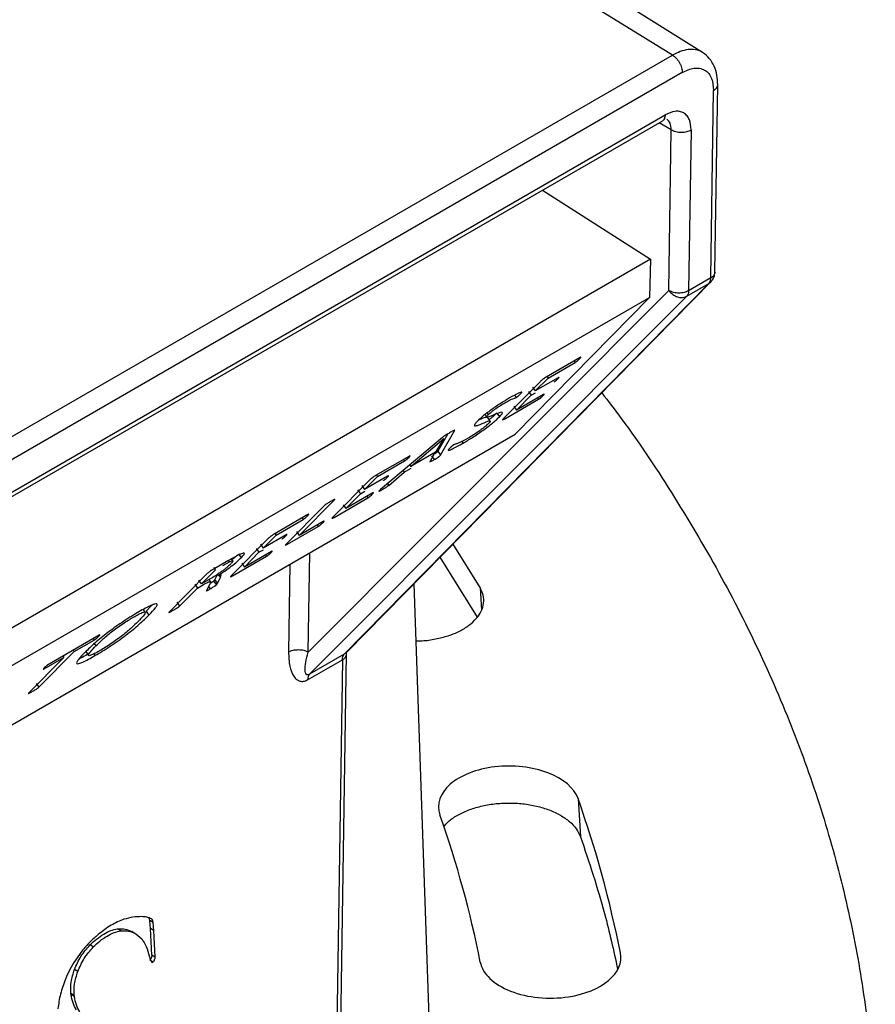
# Model space of a CAD drawing. Header units: millimetres. Extents: x 224 to 956, y 38 to 794.
# Tile 121 of 131: x 929 to 947, y 654 to 675. Entities that reach past the tile are written whole.
import ezdxf

# ---------------------------------------------------------------- set-up
doc = ezdxf.new("R2010")
doc.units = ezdxf.units.MM

msp = doc.modelspace()

# ---------------------------------------------------------------- linework, layer by layer
at = {"color": 179, "linetype": 'Continuous', "lineweight": 25}
for p, q in [((943.286, 674.097), (929.672, 682.627)), ((923.415, 662.937), (942.648, 674.04)), ((942.853, 673.672), (923.619, 662.569)), ((943.459, 669.298), (943.519, 673.288)), ((943.546, 669.42), (943.607, 673.41)), ((923.962, 662.073), (942.489, 672.768)), ((923.9, 661.94), (942.426, 672.635)), ((942.568, 669.028), (942.62, 672.452)), ((943.041, 672.45), (942.989, 669.026)), ((939.881, 671.166), (942.178, 669.696)), ((942.178, 669.696), (924.178, 659.305)), ((942.178, 669.696), (942.159, 668.884)), ((943.459, 669.298), (942.989, 669.026)), ((935.661, 661.289), (943.418, 669.181)), ((935.715, 661.335), (943.472, 669.227)), ((942.948, 668.91), (943.418, 669.181)), ((924.171, 658.5), (942.159, 668.884)), ((934.896, 661.337), (942.568, 669.028)), ((942.948, 668.91), (934.922, 660.863)), ((942.159, 668.884), (939.296, 665.972)), ((940.678, 667.605), (939.957, 667.188)), ((939.998, 667.167), (940.575, 667.501)), ((940.553, 667.533), (940.575, 667.501)), ((939.834, 667.097), (939.048, 666.304)), ((940.215, 667.176), (939.726, 666.893)), ((939.726, 666.893), (939.998, 667.167)), ((939.975, 667.199), (939.998, 667.167)), ((939.289, 666.802), (939.322, 666.755)), ((939.901, 666.821), (939.324, 666.488)), ((939.324, 666.488), (939.635, 666.802)), ((939.578, 666.883), (939.635, 666.802)), ((939.635, 666.802), (939.73, 666.856)), ((939.669, 666.974), (939.726, 666.893)), ((939.075, 666.299), (939.796, 666.716)), ((939.774, 666.748), (939.796, 666.716)), ((938.728, 666.39), (938.701, 666.428)), ((938.904, 666.422), (938.961, 666.341)), ((939.267, 666.569), (939.324, 666.488)), ((938.734, 666.292), (938.706, 666.333)), ((938.763, 666.252), (938.734, 666.292)), ((921.433, 655.66), (939.296, 665.972)), ((937.866, 665.981), (937.649, 665.61)), ((937.707, 665.529), (938.014, 666.057)), ((937.749, 665.904), (936.434, 664.795)), ((937.079, 665.287), (937.778, 665.881)), ((937.779, 665.881), (937.601, 665.588)), ((938.164, 665.82), (938.19, 665.783)), ((937.601, 665.588), (937.079, 665.287)), ((937.563, 665.527), (937.479, 665.387)), ((937.649, 665.61), (937.707, 665.529)), ((937.046, 665.508), (936.325, 665.092)), ((936.366, 665.071), (936.944, 665.404)), ((936.921, 665.436), (936.944, 665.404)), ((937.056, 665.319), (937.079, 665.287)), ((937.517, 665.514), (937.574, 665.433)), ((936.606, 664.884), (936.938, 665.167)), ((936.915, 665.2), (936.938, 665.167)), ((936.938, 665.167), (937.083, 665.25)), ((936.202, 665), (935.416, 664.208)), ((936.584, 665.079), (936.094, 664.797)), ((936.094, 664.797), (936.366, 665.071)), ((936.344, 665.103), (936.366, 665.071)), ((936.581, 664.919), (936.606, 664.884)), ((936.269, 664.725), (935.692, 664.392)), ((935.692, 664.392), (936.003, 664.705)), ((935.946, 664.786), (936.003, 664.705)), ((936.003, 664.705), (936.098, 664.76)), ((936.037, 664.878), (936.094, 664.797)), ((934.702, 663.82), (935.458, 664.582)), ((935.443, 664.203), (936.164, 664.619)), ((936.142, 664.651), (936.164, 664.619)), ((935.238, 664.455), (934.425, 663.636)), ((935.635, 664.473), (935.692, 664.392)), ((934.889, 664.263), (934.168, 663.847)), ((934.209, 663.826), (934.787, 664.159)), ((935.214, 664.115), (934.702, 663.82)), ((934.764, 664.191), (934.787, 664.159)), ((934.187, 663.857), (934.209, 663.826)), ((934.452, 663.631), (935.108, 664.01)), ((934.667, 663.869), (934.643, 663.855)), ((934.645, 663.901), (934.702, 663.82)), ((935.086, 664.041), (935.108, 664.01)), ((934.045, 663.755), (933.259, 662.963)), ((934.427, 663.834), (933.937, 663.551)), ((933.937, 663.551), (934.209, 663.826)), ((934.112, 663.479), (933.535, 663.146)), ((933.535, 663.146), (933.846, 663.46)), ((933.789, 663.541), (933.846, 663.46)), ((933.846, 663.46), (933.941, 663.514)), ((933.88, 663.632), (933.937, 663.551)), ((938.55, 662.711), (937.975, 663.635)), ((933.183, 663.278), (932.868, 663.096)), ((933.079, 663.179), (933.219, 663.256)), ((933.339, 663.366), (933.183, 663.278)), ((933.219, 663.256), (933.197, 663.286)), ((933.288, 663.276), (933.257, 663.32)), ((933.286, 662.958), (934.007, 663.374)), ((933.411, 663.425), (933.468, 663.344)), ((933.478, 663.227), (933.535, 663.146)), ((933.985, 663.406), (934.007, 663.374)), ((937.698, 663.353), (938.49, 662.08)), ((932.625, 662.789), (932.923, 663.089)), ((932.923, 663.089), (932.891, 663.135)), ((932.747, 663.006), (931.935, 662.187)), ((932.625, 662.789), (932.568, 662.87)), ((932.805, 662.892), (932.625, 662.789)), ((932.818, 662.831), (932.784, 662.88)), ((932.906, 662.884), (932.882, 662.848)), ((932.882, 662.848), (932.939, 662.767)), ((932.961, 662.992), (932.906, 662.884)), ((932.963, 662.803), (932.906, 662.884)), ((932.939, 662.767), (932.963, 662.803)), ((932.963, 662.803), (933.024, 662.922)), ((932.155, 662.314), (932.535, 662.697)), ((932.478, 662.778), (932.535, 662.697)), ((932.535, 662.697), (932.663, 662.771)), ((932.801, 662.781), (932.729, 662.648)), ((932.775, 662.733), (932.81, 662.683)), ((937.521, 652.113), (937.145, 662.79)), ((932.098, 662.395), (932.155, 662.314)), ((931.428, 662.186), (931.386, 662.245)), ((931.565, 662.334), (931.448, 662.205)), ((931.448, 662.205), (931.505, 662.124)), ((930.443, 661.696), (929.379, 661.082)), ((929.917, 661.348), (930.34, 661.592)), ((930.317, 661.624), (930.34, 661.592)), ((929.161, 660.586), (929.917, 661.348)), ((929.895, 661.38), (929.917, 661.348)), ((930.16, 661.345), (930.217, 661.264)), ((930.342, 661.516), (930.375, 661.468)), ((929.697, 661.221), (928.941, 660.459)), ((929.274, 660.977), (929.697, 661.221)), ((929.675, 661.253), (929.697, 661.221)), ((930.33, 661.296), (930.356, 661.261)), ((934.881, 660.746), (935.621, 661.174)), ((935.661, 661.289), (934.922, 660.863)), ((935.621, 661.174), (935.417, 647.783)), ((935.505, 647.905), (935.709, 661.296)), ((929.104, 660.667), (929.161, 660.586)), ((940.636, 658.217), (940.687, 657.407)), ((931.535, 655.45), (931.522, 655.626)), ((931.592, 655.584), (931.522, 655.626)), ((931.606, 655.408), (931.592, 655.584)), ((930.906, 655.405), (930.836, 655.448)), ((931.208, 655.349), (931.138, 655.392)), ((931.223, 655.34), (931.351, 655.233)), ((931.569, 654.885), (931.535, 655.45)), ((931.606, 655.408), (931.535, 655.45)), ((931.64, 654.843), (931.606, 655.408)), ((930.32, 655.06), (930.25, 655.103)), ((930.079, 654.973), (929.939, 654.781)), ((931.64, 654.843), (931.569, 654.885)), ((931.525, 654.787), (931.596, 654.745)), ((929.991, 654.537), (929.92, 654.58)), ((929.914, 654.026), (929.843, 654.068)), ((929.919, 654.007), (929.848, 654.049))]:
    msp.add_line(p, q, dxfattribs=at)
at = {"color": 8, "linetype": 'Continuous', "lineweight": 25}
for p, q in [((942.648, 674.04), (929.675, 682.052)), ((942.62, 672.452), (942.364, 672.599)), ((943.418, 669.181), (943.459, 669.215)), ((934.896, 661.337), (934.928, 663.451)), ((934.504, 663.206), (934.476, 661.339)), ((932.99, 662.97), (933.024, 662.922)), ((938.55, 662.711), (938.58, 662.226)), ((935.712, 661.338), (935.661, 661.289))]:
    msp.add_line(p, q, dxfattribs=at)
for points, knots in [([(943.285, 674.095), (943.281, 674.098), (943.24, 674.134), (943.136, 674.16), (942.98, 674.165), (942.814, 674.125), (942.702, 674.068), (942.648, 674.04)], [0, 0, 0, 0, 0.025539, 0.281545, 0.532236, 0.77292, 1, 1, 1, 1]), ([(943.519, 673.288), (943.543, 673.304), (943.579, 673.33), (943.603, 673.374), (943.606, 673.398), (943.607, 673.41)], [0, 0, 0, 0, 0.479493, 0.737178, 1, 1, 1, 1]), ([(942.489, 672.768), (942.485, 672.74), (942.48, 672.696), (942.454, 672.655), (942.436, 672.642), (942.426, 672.636)], [0, 0, 0, 0, 0.484812, 0.745382, 1, 1, 1, 1]), ([(942.62, 672.452), (942.616, 672.502), (942.608, 672.603), (942.551, 672.651), (942.522, 672.676)], [0, 0, 0, 0, 0.500001, 1, 1, 1, 1]), ([(943.546, 669.42), (943.542, 669.397), (943.533, 669.351), (943.484, 669.315), (943.459, 669.298)], [0, 0, 0, 0, 0.4998995, 1, 1, 1, 1]), ([(935.621, 661.174), (935.645, 661.191), (935.681, 661.217), (935.705, 661.26), (935.708, 661.284), (935.709, 661.296)], [0, 0, 0, 0, 0.479392, 0.737025, 1, 1, 1, 1])]:
    msp.add_open_spline(points, degree=3, knots=knots, dxfattribs=at)
at = {"color": 179, "linetype": 'Continuous', "lineweight": 25}
for points, knots in [([(942.648, 674.04), (942.674, 674.02), (942.715, 673.99), (942.763, 673.931), (942.796, 673.879), (942.822, 673.825), (942.847, 673.753), (942.85, 673.704), (942.853, 673.672)], [0, 0, 0, 0, 0.239709, 0.368523, 0.500003, 0.631492, 0.760305, 1, 1, 1, 1]), ([(943.607, 673.41), (943.604, 673.478), (943.598, 673.621), (943.536, 673.813), (943.435, 673.984), (943.336, 674.059), (943.286, 674.097)], [0, 0, 0, 0, 0.2277246, 0.4738372, 0.7334006, 1, 1, 1, 1]), ([(942.853, 673.672), (942.938, 673.711), (943.069, 673.771), (943.226, 673.765), (943.333, 673.728), (943.418, 673.654), (943.5, 673.522), (943.512, 673.38), (943.519, 673.288)], [0, 0, 0, 0, 0.2394564, 0.3683621, 0.5000007, 0.6316384, 0.7605417, 1, 1, 1, 1]), ([(943.041, 672.45), (943.034, 672.526), (943.025, 672.644), (942.957, 672.753), (942.886, 672.815), (942.797, 672.846), (942.668, 672.85), (942.559, 672.801), (942.489, 672.768)], [0, 0, 0, 0, 0.239454, 0.368361, 0.500001, 0.63164, 0.760543, 1, 1, 1, 1]), ([(942.62, 672.452), (942.65, 672.438), (942.695, 672.417), (942.771, 672.403), (942.831, 672.399), (942.892, 672.402), (942.967, 672.415), (943.012, 672.436), (943.041, 672.45)], [0, 0, 0, 0, 0.239694, 0.368522, 0.500007, 0.631483, 0.760306, 1, 1, 1, 1]), ([(943.418, 669.181), (943.429, 669.196), (943.452, 669.226), (943.457, 669.274), (943.459, 669.298)], [0, 0, 0, 0, 0.5, 1, 1, 1, 1]), ([(943.458, 669.216), (943.476, 669.235), (943.515, 669.278), (943.542, 669.352), (943.544, 669.402), (943.545, 669.42)], [0, 0, 0, 0, 0.348759, 0.759557, 1, 1, 1, 1]), ([(943.459, 669.215), (943.462, 669.217), (943.467, 669.22), (943.47, 669.226), (943.472, 669.228)], [0, 0, 0, 0, 0.561473, 1, 1, 1, 1]), ([(942.568, 669.028), (942.594, 668.999), (942.645, 668.94), (942.743, 668.892), (942.825, 668.879), (942.893, 668.885), (942.929, 668.901), (942.948, 668.91)], [0, 0, 0, 0, 0.249574, 0.499158, 0.692931, 0.832404, 1, 1, 1, 1]), ([(942.989, 669.026), (942.958, 669.012), (942.897, 668.984), (942.779, 668.973), (942.661, 668.986), (942.599, 669.014), (942.568, 669.028)], [0, 0, 0, 0, 0.2500023, 0.5000047, 0.7500073, 1, 1, 1, 1]), ([(942.989, 669.026), (942.986, 669.003), (942.982, 668.955), (942.959, 668.925), (942.948, 668.91)], [0, 0, 0, 0, 0.5, 1, 1, 1, 1]), ([(940.575, 667.501), (940.58, 667.504), (940.587, 667.508), (940.597, 667.515), (940.607, 667.522), (940.618, 667.531), (940.64, 667.55), (940.654, 667.564), (940.665, 667.574)], [0, 0, 0, 0, 0.12475, 0.187483, 0.250217, 0.37525, 0.500412, 1, 1, 1, 1]), ([(940.665, 667.574), (940.675, 667.585), (940.688, 667.598), (940.695, 667.608), (940.697, 667.612), (940.693, 667.612), (940.688, 667.61), (940.682, 667.607), (940.678, 667.605)], [0, 0, 0, 0, 0.499863, 0.624727, 0.749949, 0.812467, 0.875676, 1, 1, 1, 1]), ([(939.957, 667.188), (939.946, 667.182), (939.929, 667.172), (939.905, 667.155), (939.886, 667.142), (939.869, 667.129), (939.851, 667.113), (939.841, 667.103), (939.834, 667.097)], [0, 0, 0, 0, 0.249519, 0.374932, 0.500977, 0.625169, 0.750835, 1, 1, 1, 1]), ([(940.125, 667.084), (940.129, 667.087), (940.135, 667.091), (940.144, 667.097), (940.153, 667.103), (940.164, 667.111), (940.186, 667.129), (940.198, 667.141), (940.207, 667.151)], [0, 0, 0, 0, 0.124953, 0.187694, 0.250419, 0.375295, 0.500402, 1, 1, 1, 1]), ([(940.207, 667.151), (940.217, 667.161), (940.229, 667.173), (940.234, 667.182), (940.233, 667.183), (940.227, 667.182), (940.219, 667.178), (940.215, 667.176)], [0, 0, 0, 0, 0.50006, 0.625169, 0.750129, 0.875471, 1, 1, 1, 1]), ([(939.405, 666.825), (939.415, 666.836), (939.431, 666.852), (939.444, 666.869), (939.428, 666.87), (939.348, 666.837), (939.246, 666.781), (939.178, 666.745)], [0, 0, 0, 0, 0.125401, 0.187887, 0.250409, 0.500513, 1, 1, 1, 1]), ([(939.322, 666.755), (939.324, 666.756), (939.329, 666.759), (939.336, 666.764), (939.344, 666.769), (939.357, 666.78), (939.378, 666.799), (939.394, 666.815), (939.405, 666.825)], [0, 0, 0, 0, 0.062837, 0.124871, 0.188081, 0.250309, 0.500139, 1, 1, 1, 1]), ([(941.139, 666.854), (941.28, 666.672), (941.844, 665.941), (942.703, 664.629), (943.713, 662.923), (944.582, 661.191), (945.321, 659.439), (945.922, 657.681), (946.387, 655.919), (946.718, 654.159), (946.916, 652.392), (946.983, 650.61), (946.915, 648.818), (946.709, 647.019), (946.366, 645.227), (945.887, 643.445), (945.277, 641.688), (944.539, 639.958), (943.677, 638.258), (942.69, 636.581), (941.566, 634.922), (940.523, 633.53), (939.804, 632.703), (939.551, 632.413)], [0, 0, 0, 0, 0.016813, 0.0675, 0.118188, 0.168875, 0.219563, 0.27025, 0.320033, 0.369815, 0.419598, 0.46938, 0.520068, 0.570755, 0.621443, 0.67213, 0.722818, 0.7726, 0.822383, 0.872165, 0.921948, 0.972635, 1, 1, 1, 1]), ([(939.796, 666.716), (939.801, 666.719), (939.808, 666.723), (939.818, 666.73), (939.829, 666.738), (939.84, 666.747), (939.864, 666.767), (939.878, 666.781), (939.888, 666.791)], [0, 0, 0, 0, 0.124787, 0.187512, 0.250259, 0.375359, 0.500389, 1, 1, 1, 1]), ([(939.888, 666.791), (939.899, 666.802), (939.912, 666.815), (939.918, 666.825), (939.918, 666.828), (939.913, 666.828), (939.905, 666.823), (939.901, 666.821)], [0, 0, 0, 0, 0.500297, 0.625314, 0.750565, 0.875606, 1, 1, 1, 1]), ([(939.178, 666.745), (939.12, 666.71), (939.004, 666.641), (938.836, 666.528), (938.71, 666.435), (938.594, 666.344), (938.536, 666.288), (938.497, 666.252)], [0, 0, 0, 0, 0.250391, 0.499988, 0.625298, 0.750624, 1, 1, 1, 1]), ([(938.728, 666.39), (938.748, 666.409), (938.779, 666.438), (938.839, 666.485), (938.904, 666.533), (938.99, 666.59), (939.05, 666.625), (939.08, 666.643)], [0, 0, 0, 0, 0.2494023, 0.3747711, 0.500069, 0.7498302, 1, 1, 1, 1]), ([(939.08, 666.643), (939.106, 666.658), (939.16, 666.688), (939.222, 666.717), (939.264, 666.733), (939.29, 666.741), (939.305, 666.746), (939.316, 666.752), (939.322, 666.755)], [0, 0, 0, 0, 0.249882, 0.499912, 0.750077, 0.875229, 0.937778, 1, 1, 1, 1]), ([(938.961, 666.341), (938.984, 666.365), (939.03, 666.413), (939.031, 666.444), (938.982, 666.438), (938.878, 666.399), (938.754, 666.343), (938.689, 666.331), (938.694, 666.353), (938.717, 666.378), (938.728, 666.39)], [0, 0, 0, 0, 0.124846, 0.249586, 0.374564, 0.499866, 0.750432, 0.87508, 0.937516, 1, 1, 1, 1]), ([(938.904, 666.422), (938.884, 666.402), (938.843, 666.362), (938.786, 666.312), (938.748, 666.283), (938.744, 666.279)], [0, 0, 0, 0, 0.466611, 0.932995, 1, 1, 1, 1]), ([(938.19, 665.783), (938.256, 665.822), (938.387, 665.9), (938.576, 666.028), (938.719, 666.133), (938.817, 666.21), (938.901, 666.282), (938.941, 666.321), (938.961, 666.341)], [0, 0, 0, 0, 0.250005, 0.499248, 0.624408, 0.74957, 0.874754, 1, 1, 1, 1]), ([(938.728, 666.2), (938.704, 666.177), (938.667, 666.142), (938.593, 666.084), (938.512, 666.025), (938.407, 665.955), (938.333, 665.911), (938.297, 665.889)], [0, 0, 0, 0, 0.24932, 0.374592, 0.499871, 0.749597, 1, 1, 1, 1]), ([(938.497, 666.252), (938.474, 666.227), (938.428, 666.178), (938.427, 666.148), (938.472, 666.152), (938.575, 666.189), (938.702, 666.247), (938.768, 666.26), (938.763, 666.237), (938.74, 666.213), (938.728, 666.2)], [0, 0, 0, 0, 0.1248559, 0.2496458, 0.3746436, 0.4998998, 0.7504484, 0.8750708, 0.9375013, 1, 1, 1, 1]), ([(938.684, 666.331), (938.676, 666.33), (938.643, 666.329), (938.568, 666.295), (938.51, 666.269)], [0, 0, 0, 0, 0.221095, 1, 1, 1, 1]), ([(939.048, 666.304), (939.042, 666.299), (939.034, 666.29), (939.029, 666.282), (939.031, 666.28), (939.038, 666.281), (939.05, 666.286), (939.065, 666.294), (939.075, 666.299)], [0, 0, 0, 0, 0.249452, 0.374721, 0.499311, 0.624943, 0.750488, 1, 1, 1, 1]), ([(937.902, 666.002), (937.878, 665.988), (937.842, 665.968), (937.798, 665.941), (937.777, 665.926), (937.764, 665.916), (937.755, 665.909), (937.749, 665.904)], [0, 0, 0, 0, 0.500344, 0.749721, 0.812389, 0.874991, 1, 1, 1, 1]), ([(938.014, 666.057), (938.015, 666.059), (938.017, 666.062), (938.013, 666.062), (938.002, 666.058), (937.965, 666.039), (937.927, 666.017), (937.902, 666.002)], [0, 0, 0, 0, 0.124964, 0.187555, 0.250261, 0.499563, 1, 1, 1, 1]), ([(937.903, 665.672), (937.891, 665.66), (937.872, 665.641), (937.868, 665.628), (937.896, 665.634), (937.987, 665.671), (938.109, 665.738), (938.19, 665.783)], [0, 0, 0, 0, 0.125203, 0.18773, 0.250259, 0.500521, 1, 1, 1, 1]), ([(937.995, 665.749), (937.992, 665.747), (937.987, 665.744), (937.98, 665.739), (937.971, 665.733), (937.961, 665.726), (937.95, 665.717), (937.929, 665.697), (937.915, 665.683), (937.903, 665.672)], [0, 0, 0, 0, 0.062628, 0.125133, 0.187756, 0.250446, 0.375161, 0.500504, 1, 1, 1, 1]), ([(938.297, 665.889), (938.233, 665.855), (938.138, 665.803), (938.063, 665.773), (938.032, 665.763), (938.016, 665.759), (938.002, 665.752), (937.995, 665.749)], [0, 0, 0, 0, 0.498596, 0.749461, 0.874958, 0.937683, 1, 1, 1, 1]), ([(937.649, 665.61), (937.646, 665.605), (937.642, 665.599), (937.631, 665.587), (937.624, 665.581), (937.617, 665.576), (937.609, 665.57), (937.587, 665.555), (937.57, 665.545), (937.556, 665.537)], [0, 0, 0, 0, 0.32499, 0.407227, 0.488505, 0.529726, 0.570736, 0.652444, 1, 1, 1, 1]), ([(937.574, 665.433), (937.6, 665.448), (937.63, 665.464), (937.666, 665.489), (937.674, 665.495), (937.681, 665.5), (937.688, 665.506), (937.7, 665.518), (937.703, 665.524), (937.707, 665.529)], [0, 0, 0, 0, 0.499042, 0.56177, 0.59325, 0.6249, 0.68732, 0.75047, 1, 1, 1, 1]), ([(936.944, 665.404), (936.948, 665.407), (936.955, 665.411), (936.966, 665.418), (936.975, 665.426), (936.986, 665.434), (937.008, 665.454), (937.022, 665.467), (937.033, 665.478)], [0, 0, 0, 0, 0.124753, 0.187483, 0.250217, 0.375251, 0.500413, 1, 1, 1, 1]), ([(937.033, 665.478), (937.044, 665.489), (937.057, 665.502), (937.063, 665.512), (937.065, 665.516), (937.061, 665.515), (937.057, 665.514), (937.05, 665.51), (937.046, 665.508)], [0, 0, 0, 0, 0.499864, 0.624728, 0.749948, 0.812469, 0.875673, 1, 1, 1, 1]), ([(937.479, 665.387), (937.479, 665.386), (937.478, 665.383), (937.48, 665.382), (937.487, 665.384), (937.521, 665.403), (937.553, 665.421), (937.574, 665.433)], [0, 0, 0, 0, 0.125154, 0.187744, 0.250338, 0.499617, 1, 1, 1, 1]), ([(936.325, 665.092), (936.314, 665.085), (936.297, 665.075), (936.273, 665.058), (936.255, 665.046), (936.238, 665.033), (936.219, 665.017), (936.209, 665.007), (936.202, 665)], [0, 0, 0, 0, 0.2495172, 0.3749283, 0.5009752, 0.6251672, 0.7508345, 1, 1, 1, 1]), ([(936.493, 664.988), (936.497, 664.99), (936.503, 664.994), (936.512, 665), (936.522, 665.006), (936.532, 665.015), (936.554, 665.033), (936.566, 665.045), (936.575, 665.054)], [0, 0, 0, 0, 0.124956, 0.187696, 0.250421, 0.375299, 0.500405, 1, 1, 1, 1]), ([(936.575, 665.054), (936.585, 665.064), (936.597, 665.076), (936.602, 665.085), (936.601, 665.087), (936.595, 665.085), (936.588, 665.081), (936.584, 665.079)], [0, 0, 0, 0, 0.500058, 0.625168, 0.750124, 0.875465, 1, 1, 1, 1]), ([(936.164, 664.619), (936.169, 664.622), (936.176, 664.627), (936.187, 664.634), (936.197, 664.641), (936.208, 664.65), (936.233, 664.671), (936.246, 664.684), (936.256, 664.695)], [0, 0, 0, 0, 0.124784, 0.18751, 0.250254, 0.375355, 0.500388, 1, 1, 1, 1]), ([(936.256, 664.695), (936.267, 664.705), (936.281, 664.719), (936.286, 664.729), (936.287, 664.732), (936.282, 664.731), (936.273, 664.727), (936.269, 664.725)], [0, 0, 0, 0, 0.500299, 0.625318, 0.75057, 0.875609, 1, 1, 1, 1]), ([(936.434, 664.795), (936.422, 664.785), (936.408, 664.773), (936.396, 664.761), (936.393, 664.757), (936.393, 664.756), (936.395, 664.755), (936.406, 664.76), (936.433, 664.775), (936.459, 664.79), (936.472, 664.797)], [0, 0, 0, 0, 0.249555, 0.31227, 0.375017, 0.406659, 0.437877, 0.500378, 0.749833, 1, 1, 1, 1]), ([(936.472, 664.797), (936.493, 664.809), (936.519, 664.824), (936.554, 664.846), (936.573, 664.859), (936.591, 664.872), (936.601, 664.88), (936.606, 664.884)], [0, 0, 0, 0, 0.500153, 0.625487, 0.750292, 0.874883, 1, 1, 1, 1]), ([(935.369, 664.54), (935.348, 664.528), (935.316, 664.509), (935.278, 664.485), (935.26, 664.473), (935.25, 664.466), (935.243, 664.46), (935.239, 664.456), (935.238, 664.455)], [0, 0, 0, 0, 0.499823, 0.7496344, 0.8122817, 0.8748572, 0.9374419, 1, 1, 1, 1]), ([(935.458, 664.582), (935.459, 664.583), (935.462, 664.586), (935.463, 664.589), (935.461, 664.589), (935.451, 664.585), (935.421, 664.569), (935.39, 664.552), (935.369, 664.54)], [0, 0, 0, 0, 0.062573, 0.125092, 0.187783, 0.250178, 0.500174, 1, 1, 1, 1]), ([(934.876, 664.233), (934.887, 664.243), (934.9, 664.257), (934.906, 664.267), (934.908, 664.271), (934.904, 664.27), (934.9, 664.269), (934.893, 664.265), (934.889, 664.263)], [0, 0, 0, 0, 0.499863, 0.624728, 0.749947, 0.812467, 0.875673, 1, 1, 1, 1]), ([(934.787, 664.159), (934.791, 664.162), (934.798, 664.166), (934.809, 664.173), (934.818, 664.18), (934.829, 664.189), (934.851, 664.208), (934.865, 664.222), (934.876, 664.233)], [0, 0, 0, 0, 0.124753, 0.187482, 0.250217, 0.375251, 0.500413, 1, 1, 1, 1]), ([(935.108, 664.01), (935.113, 664.013), (935.12, 664.017), (935.131, 664.024), (935.141, 664.032), (935.153, 664.041), (935.176, 664.061), (935.19, 664.075), (935.201, 664.086)], [0, 0, 0, 0, 0.12485, 0.187465, 0.250178, 0.375248, 0.500373, 1, 1, 1, 1]), ([(935.201, 664.086), (935.211, 664.096), (935.224, 664.109), (935.231, 664.119), (935.231, 664.122), (935.227, 664.122), (935.22, 664.119), (935.216, 664.116), (935.214, 664.115)], [0, 0, 0, 0, 0.499896, 0.624865, 0.749882, 0.87502, 0.937032, 1, 1, 1, 1]), ([(935.416, 664.208), (935.41, 664.202), (935.402, 664.193), (935.398, 664.186), (935.399, 664.183), (935.406, 664.185), (935.419, 664.19), (935.433, 664.198), (935.443, 664.203)], [0, 0, 0, 0, 0.249453, 0.374722, 0.499314, 0.624944, 0.750492, 1, 1, 1, 1]), ([(934.168, 663.847), (934.157, 663.84), (934.14, 663.83), (934.116, 663.813), (934.098, 663.8), (934.081, 663.787), (934.062, 663.771), (934.052, 663.762), (934.045, 663.755)], [0, 0, 0, 0, 0.249516, 0.374929, 0.500975, 0.625167, 0.750835, 1, 1, 1, 1]), ([(934.336, 663.743), (934.34, 663.745), (934.346, 663.749), (934.355, 663.755), (934.365, 663.761), (934.375, 663.769), (934.397, 663.788), (934.409, 663.799), (934.418, 663.809)], [0, 0, 0, 0, 0.124956, 0.187696, 0.250421, 0.375299, 0.500405, 1, 1, 1, 1]), ([(934.418, 663.809), (934.428, 663.819), (934.44, 663.831), (934.445, 663.84), (934.444, 663.842), (934.438, 663.84), (934.431, 663.836), (934.427, 663.834)], [0, 0, 0, 0, 0.500058, 0.625168, 0.750124, 0.875465, 1, 1, 1, 1]), ([(933.468, 663.344), (933.492, 663.37), (933.529, 663.41), (933.538, 663.437), (933.522, 663.446), (933.459, 663.427), (933.379, 663.386), (933.339, 663.366)], [0, 0, 0, 0, 0.249719, 0.374981, 0.500277, 0.749696, 1, 1, 1, 1]), ([(934.007, 663.374), (934.012, 663.377), (934.019, 663.381), (934.03, 663.389), (934.04, 663.396), (934.051, 663.405), (934.076, 663.425), (934.089, 663.439), (934.099, 663.449)], [0, 0, 0, 0, 0.124784, 0.18751, 0.250254, 0.375356, 0.500388, 1, 1, 1, 1]), ([(934.099, 663.449), (934.11, 663.46), (934.124, 663.474), (934.129, 663.483), (934.13, 663.487), (934.125, 663.486), (934.116, 663.482), (934.112, 663.479)], [0, 0, 0, 0, 0.500298, 0.625318, 0.75057, 0.875607, 1, 1, 1, 1]), ([(934.425, 663.636), (934.42, 663.63), (934.412, 663.621), (934.407, 663.614), (934.409, 663.611), (934.415, 663.613), (934.428, 663.617), (934.442, 663.625), (934.452, 663.631)], [0, 0, 0, 0, 0.249365, 0.374826, 0.499206, 0.62502, 0.75052, 1, 1, 1, 1]), ([(932.972, 662.964), (933.02, 662.996), (933.116, 663.059), (933.261, 663.164), (933.387, 663.265), (933.441, 663.318), (933.468, 663.344)], [0, 0, 0, 0, 0.250541, 0.500529, 0.74996, 1, 1, 1, 1]), ([(933.219, 663.256), (933.237, 663.264), (933.266, 663.277), (933.285, 663.28), (933.292, 663.273), (933.279, 663.25), (933.251, 663.221), (933.237, 663.206)], [0, 0, 0, 0, 0.249767, 0.374971, 0.500143, 0.749846, 1, 1, 1, 1]), ([(933.346, 663.365), (933.338, 663.357), (933.32, 663.34), (933.29, 663.316), (933.272, 663.302)], [0, 0, 0, 0, 0.393276, 1, 1, 1, 1]), ([(932.868, 663.096), (932.857, 663.089), (932.84, 663.079), (932.816, 663.063), (932.798, 663.05), (932.782, 663.037), (932.763, 663.022), (932.753, 663.012), (932.747, 663.006)], [0, 0, 0, 0, 0.249477, 0.374993, 0.500704, 0.625228, 0.750532, 1, 1, 1, 1]), ([(933.237, 663.206), (933.213, 663.183), (933.177, 663.148), (933.104, 663.09), (933.044, 663.045), (932.981, 663.002), (932.898, 662.947), (932.842, 662.914), (932.805, 662.892)], [0, 0, 0, 0, 0.249629, 0.374673, 0.499691, 0.624823, 0.750012, 1, 1, 1, 1]), ([(932.663, 662.771), (932.698, 662.791), (932.751, 662.82), (932.795, 662.836), (932.82, 662.838), (932.82, 662.817), (932.807, 662.793), (932.801, 662.781)], [0, 0, 0, 0, 0.249153, 0.374294, 0.499421, 0.749396, 1, 1, 1, 1]), ([(932.882, 662.848), (932.88, 662.846), (932.877, 662.843), (932.87, 662.837), (932.861, 662.831), (932.843, 662.818), (932.825, 662.807), (932.811, 662.799), (932.808, 662.797)], [0, 0, 0, 0, 0.109912, 0.219935, 0.329727, 0.439969, 0.87839, 1, 1, 1, 1]), ([(933.024, 662.922), (933.033, 662.941), (933.047, 662.971), (933.027, 662.984), (932.99, 662.971), (932.972, 662.964)], [0, 0, 0, 0, 0.50035, 0.750421, 1, 1, 1, 1]), ([(933.259, 662.963), (933.253, 662.957), (933.245, 662.948), (933.241, 662.941), (933.242, 662.938), (933.249, 662.94), (933.262, 662.944), (933.276, 662.952), (933.286, 662.958)], [0, 0, 0, 0, 0.249453, 0.374722, 0.499313, 0.624943, 0.750491, 1, 1, 1, 1]), ([(932.729, 662.648), (932.728, 662.647), (932.726, 662.643), (932.726, 662.639), (932.735, 662.642), (932.761, 662.655), (932.788, 662.67), (932.81, 662.683)], [0, 0, 0, 0, 0.125218, 0.249982, 0.374895, 0.500043, 1, 1, 1, 1]), ([(932.81, 662.683), (932.831, 662.695), (932.863, 662.714), (932.9, 662.737), (932.918, 662.749), (932.927, 662.756), (932.934, 662.762), (932.937, 662.765), (932.939, 662.767)], [0, 0, 0, 0, 0.50005, 0.749582, 0.812312, 0.8748, 0.937419, 1, 1, 1, 1]), ([(937.187, 661.575), (937.231, 661.575), (937.372, 661.575), (937.606, 661.611), (937.877, 661.679), (938.118, 661.778), (938.321, 661.902), (938.478, 662.047), (938.584, 662.207), (938.633, 662.375), (938.627, 662.546), (938.576, 662.656), (938.55, 662.711)], [0, 0, 0, 0, 0.0466105, 0.1525424, 0.258475, 0.3644076, 0.4703396, 0.5762713, 0.6822032, 0.7881361, 0.8940679, 1, 1, 1, 1]), ([(931.293, 662.193), (931.243, 662.163), (931.142, 662.104), (930.975, 661.998), (930.803, 661.88), (930.634, 661.757), (930.483, 661.637), (930.306, 661.488), (930.211, 661.395), (930.148, 661.334)], [0, 0, 0, 0, 0.125131, 0.250172, 0.375156, 0.500097, 0.625099, 0.750184, 1, 1, 1, 1]), ([(931.177, 662.081), (931.212, 662.101), (931.281, 662.14), (931.364, 662.179), (931.418, 662.196), (931.44, 662.18), (931.392, 662.109), (931.315, 662.028), (931.276, 661.988)], [0, 0, 0, 0, 0.125235, 0.250298, 0.375303, 0.500295, 0.749618, 1, 1, 1, 1]), ([(931.505, 662.124), (931.557, 662.178), (931.634, 662.259), (931.683, 662.333), (931.683, 662.365), (931.639, 662.365), (931.55, 662.331), (931.433, 662.272), (931.34, 662.219), (931.293, 662.193)], [0, 0, 0, 0, 0.24993, 0.375039, 0.499995, 0.624865, 0.749799, 0.874855, 1, 1, 1, 1]), ([(931.935, 662.187), (931.933, 662.185), (931.931, 662.183), (931.929, 662.18), (931.932, 662.18), (931.941, 662.183), (931.972, 662.2), (932.003, 662.217), (932.023, 662.229)], [0, 0, 0, 0, 0.0625833, 0.1252129, 0.1876869, 0.2505204, 0.5002654, 1, 1, 1, 1]), ([(932.023, 662.229), (932.044, 662.241), (932.076, 662.26), (932.115, 662.284), (932.133, 662.296), (932.142, 662.303), (932.15, 662.309), (932.153, 662.313), (932.155, 662.314)], [0, 0, 0, 0, 0.499783, 0.749606, 0.812123, 0.874877, 0.937367, 1, 1, 1, 1]), ([(930.356, 661.261), (930.406, 661.29), (930.508, 661.35), (930.676, 661.457), (930.849, 661.575), (931.018, 661.699), (931.17, 661.82), (931.346, 661.969), (931.442, 662.062), (931.505, 662.124)], [0, 0, 0, 0, 0.125124, 0.250158, 0.375128, 0.500039, 0.625061, 0.750149, 1, 1, 1, 1]), ([(930.375, 661.468), (930.42, 661.512), (930.508, 661.599), (930.669, 661.735), (930.824, 661.852), (930.947, 661.938), (931.069, 662.017), (931.141, 662.06), (931.177, 662.081)], [0, 0, 0, 0, 0.250349, 0.499607, 0.624668, 0.749737, 0.87478, 1, 1, 1, 1]), ([(931.276, 661.988), (931.232, 661.944), (931.142, 661.857), (930.982, 661.72), (930.826, 661.602), (930.702, 661.515), (930.579, 661.435), (930.506, 661.392), (930.469, 661.371)], [0, 0, 0, 0, 0.25034, 0.499669, 0.624696, 0.74974, 0.874779, 1, 1, 1, 1]), ([(930.34, 661.592), (930.344, 661.595), (930.352, 661.599), (930.362, 661.606), (930.372, 661.614), (930.383, 661.623), (930.406, 661.642), (930.42, 661.656), (930.43, 661.666)], [0, 0, 0, 0, 0.1248506, 0.1874801, 0.2501929, 0.3751761, 0.5004028, 1, 1, 1, 1]), ([(930.43, 661.666), (930.441, 661.677), (930.455, 661.691), (930.461, 661.701), (930.461, 661.704), (930.458, 661.704), (930.455, 661.702), (930.449, 661.7), (930.445, 661.697), (930.443, 661.696)], [0, 0, 0, 0, 0.499539, 0.624456, 0.749489, 0.812039, 0.875034, 0.93716, 1, 1, 1, 1]), ([(930.148, 661.334), (930.095, 661.279), (930.016, 661.197), (929.966, 661.121), (929.962, 661.087), (930.007, 661.087), (930.095, 661.12), (930.215, 661.181), (930.309, 661.234), (930.356, 661.261)], [0, 0, 0, 0, 0.249979, 0.375058, 0.500026, 0.624901, 0.74984, 0.874876, 1, 1, 1, 1]), ([(930.469, 661.371), (930.435, 661.351), (930.365, 661.312), (930.28, 661.27), (930.226, 661.255), (930.205, 661.272), (930.257, 661.346), (930.336, 661.428), (930.375, 661.468)], [0, 0, 0, 0, 0.125222, 0.250274, 0.37524, 0.500185, 0.749579, 1, 1, 1, 1]), ([(934.476, 661.339), (934.506, 661.353), (934.567, 661.381), (934.685, 661.392), (934.803, 661.38), (934.865, 661.351), (934.896, 661.337)], [0, 0, 0, 0, 0.250001, 0.499992, 0.749993, 1, 1, 1, 1]), ([(934.476, 661.339), (934.48, 661.235), (934.487, 661.038), (934.559, 660.847), (934.644, 660.751), (934.714, 660.714), (934.793, 660.707), (934.851, 660.732), (934.878, 660.745)], [0, 0, 0, 0, 0.3070988, 0.5833981, 0.7040571, 0.8120446, 0.9091915, 1, 1, 1, 1]), ([(934.92, 660.862), (934.914, 660.859), (934.9, 660.852), (934.874, 660.849), (934.85, 660.861), (934.832, 660.897), (934.822, 660.979), (934.837, 661.124), (934.875, 661.262), (934.896, 661.337)], [0, 0, 0, 0, 0.029682, 0.061496, 0.1373, 0.234954, 0.355274, 0.65388, 1, 1, 1, 1]), ([(935.709, 661.296), (935.711, 661.312), (935.713, 661.337), (935.713, 661.334), (935.713, 661.333)], [0, 0, 0, 0, 0.659791, 1, 1, 1, 1]), ([(930.201, 661.287), (930.188, 661.28), (930.128, 661.246), (930.064, 661.213), (930.031, 661.201), (930.025, 661.199)], [0, 0, 0, 0, 0.193109, 0.858748, 1, 1, 1, 1]), ([(935.621, 661.174), (935.623, 661.198), (935.628, 661.245), (935.65, 661.275), (935.661, 661.289)], [0, 0, 0, 0, 0.4999737, 1, 1, 1, 1]), ([(929.286, 661.006), (929.276, 660.995), (929.264, 660.983), (929.257, 660.972), (929.256, 660.969), (929.259, 660.97), (929.264, 660.971), (929.27, 660.975), (929.274, 660.977)], [0, 0, 0, 0, 0.499459, 0.624714, 0.74968, 0.812424, 0.875131, 1, 1, 1, 1]), ([(929.379, 661.082), (929.374, 661.079), (929.367, 661.075), (929.356, 661.067), (929.346, 661.06), (929.335, 661.051), (929.311, 661.03), (929.297, 661.017), (929.286, 661.006)], [0, 0, 0, 0, 0.124399, 0.187448, 0.250056, 0.375204, 0.500293, 1, 1, 1, 1]), ([(934.922, 660.863), (934.91, 660.848), (934.887, 660.818), (934.883, 660.77), (934.881, 660.746)], [0, 0, 0, 0, 0.5, 1, 1, 1, 1]), ([(928.941, 660.459), (928.94, 660.457), (928.937, 660.454), (928.936, 660.452), (928.939, 660.452), (928.948, 660.455), (928.979, 660.472), (929.009, 660.489), (929.03, 660.501)], [0, 0, 0, 0, 0.062572, 0.125198, 0.187693, 0.25054, 0.500275, 1, 1, 1, 1]), ([(929.03, 660.501), (929.051, 660.513), (929.083, 660.532), (929.121, 660.555), (929.139, 660.568), (929.148, 660.574), (929.156, 660.581), (929.159, 660.584), (929.161, 660.586)], [0, 0, 0, 0, 0.499707, 0.749643, 0.812262, 0.874847, 0.93743, 1, 1, 1, 1]), ([(940.636, 658.217), (940.556, 658.442), (940.325, 658.64), (939.662, 658.893), (939.256, 658.939), (938.477, 658.847), (938.134, 658.714), (937.695, 658.331), (937.616, 658.097), (937.696, 657.872)], [0, 0, 0, 0, 0.25, 0.25, 0.5, 0.5, 0.75, 0.75, 1, 1, 1, 1]), ([(937.775, 657.618), (937.805, 657.654), (937.88, 657.742), (938.057, 657.863), (938.292, 657.976), (938.562, 658.06), (938.854, 658.112), (939.159, 658.13), (939.464, 658.113), (939.757, 658.063), (940.028, 657.98), (940.266, 657.869), (940.46, 657.732), (940.609, 657.577), (940.661, 657.463), (940.687, 657.407)], [0, 0, 0, 0, 0.0531462, 0.1320501, 0.2109551, 0.28986, 0.3687635, 0.447669, 0.5265725, 0.605477, 0.6843818, 0.7632867, 0.8421908, 0.9210956, 1, 1, 1, 1]), ([(940.687, 657.407), (940.87, 656.862), (941.184, 655.927), (941.392, 654.983), (941.478, 654.588)], [0, 0, 0, 0, 0.582556, 1, 1, 1, 1]), ([(931.346, 655.706), (931.286, 655.705), (931.167, 655.704), (931.038, 655.667), (930.974, 655.649)], [0, 0, 0, 0, 0.499999, 1, 1, 1, 1]), ([(931.558, 655.658), (931.525, 655.672), (931.46, 655.7), (931.384, 655.704), (931.346, 655.706)], [0, 0, 0, 0, 0.504131, 1, 1, 1, 1]), ([(931.522, 655.626), (931.52, 655.642), (931.517, 655.665), (931.507, 655.681), (931.504, 655.686)], [0, 0, 0, 0, 0.69337, 1, 1, 1, 1]), ([(930.974, 655.649), (930.883, 655.613), (930.701, 655.54), (930.518, 655.397), (930.427, 655.325)], [0, 0, 0, 0, 0.5, 1, 1, 1, 1]), ([(931.592, 655.584), (931.59, 655.599), (931.587, 655.623), (931.574, 655.648), (931.564, 655.654), (931.558, 655.658)], [0, 0, 0, 0, 0.493799, 0.739902, 1, 1, 1, 1]), ([(930.427, 655.325), (930.367, 655.273), (930.245, 655.169), (930.135, 655.038), (930.079, 654.973)], [0, 0, 0, 0, 0.499999, 1, 1, 1, 1]), ([(930.25, 655.103), (930.296, 655.147), (930.392, 655.237), (930.543, 655.337), (930.694, 655.416), (930.789, 655.437), (930.836, 655.448)], [0, 0, 0, 0, 0.243712, 0.499378, 0.755275, 1, 1, 1, 1]), ([(930.32, 655.06), (930.367, 655.105), (930.462, 655.195), (930.613, 655.295), (930.765, 655.373), (930.86, 655.395), (930.906, 655.405)], [0, 0, 0, 0, 0.243712, 0.499378, 0.755274, 1, 1, 1, 1]), ([(930.836, 655.448), (930.893, 655.45), (931.004, 655.454), (931.093, 655.41), (931.136, 655.389)], [0, 0, 0, 0, 0.515835, 1, 1, 1, 1]), ([(930.906, 655.405), (930.964, 655.407), (931.081, 655.411), (931.175, 655.364), (931.223, 655.34)], [0, 0, 0, 0, 0.488074, 1, 1, 1, 1]), ([(929.92, 654.58), (929.962, 654.676), (930.046, 654.869), (930.182, 655.025), (930.25, 655.103)], [0, 0, 0, 0, 0.500003, 1, 1, 1, 1]), ([(929.991, 654.537), (930.033, 654.634), (930.116, 654.826), (930.252, 654.982), (930.32, 655.06)], [0, 0, 0, 0, 0.500001, 1, 1, 1, 1]), ([(931.351, 655.233), (931.386, 655.181), (931.456, 655.076), (931.494, 654.938), (931.512, 654.869)], [0, 0, 0, 0, 0.502199, 1, 1, 1, 1]), ([(931.512, 654.869), (931.518, 654.846), (931.528, 654.799), (931.547, 654.76), (931.557, 654.741)], [0, 0, 0, 0, 0.504696, 1, 1, 1, 1]), ([(931.569, 654.885), (931.568, 654.877), (931.566, 654.861), (931.557, 654.834), (931.543, 654.809), (931.531, 654.794), (931.525, 654.787)], [0, 0, 0, 0, 0.250008, 0.500012, 0.750007, 1, 1, 1, 1]), ([(931.596, 654.745), (931.602, 654.752), (931.614, 654.766), (931.627, 654.792), (931.637, 654.818), (931.639, 654.835), (931.64, 654.843)], [0, 0, 0, 0, 0.250001, 0.500004, 0.750016, 1, 1, 1, 1]), ([(940.434, 654), (940.781, 654.053), (941.084, 654.177), (941.488, 654.52), (941.577, 654.728), (941.536, 654.934)], [0, 0, 0, 0, 0.5, 0.5, 1, 1, 1, 1]), ([(929.939, 654.781), (929.9, 654.715), (929.821, 654.584), (929.759, 654.446), (929.729, 654.378)], [0, 0, 0, 0, 0.504492, 1, 1, 1, 1]), ([(931.557, 654.741), (931.559, 654.74), (931.564, 654.736), (931.574, 654.735), (931.585, 654.738), (931.592, 654.742), (931.596, 654.745)], [0, 0, 0, 0, 0.250009, 0.500005, 0.749997, 1, 1, 1, 1]), ([(938.556, 654.738), (938.605, 654.488), (938.841, 654.262), (939.562, 653.979), (940.012, 653.935), (940.434, 654)], [0, 0, 0, 0, 0.5, 0.5, 1, 1, 1, 1]), ([(929.843, 654.068), (929.841, 654.149), (929.837, 654.308), (929.893, 654.491), (929.92, 654.58)], [0, 0, 0, 0, 0.511101, 1, 1, 1, 1]), ([(929.914, 654.026), (929.911, 654.107), (929.907, 654.266), (929.963, 654.448), (929.991, 654.537)], [0, 0, 0, 0, 0.511098, 1, 1, 1, 1]), ([(929.729, 654.378), (929.69, 654.271), (929.61, 654.054), (929.582, 653.849), (929.569, 653.746)], [0, 0, 0, 0, 0.495518, 1, 1, 1, 1]), ([(929.848, 654.049), (929.848, 654.05), (929.848, 654.051), (929.848, 654.054), (929.847, 654.056), (929.844, 654.057), (929.841, 654.059), (929.841, 654.06), (929.84, 654.061), (929.84, 654.062), (929.841, 654.065), (929.842, 654.066), (929.843, 654.068)], [0, 0, 0, 0, 0.074819, 0.143077, 0.273222, 0.533813, 0.650178, 0.701408, 0.748943, 0.79644, 0.849902, 1, 1, 1, 1]), ([(929.966, 653.723), (929.937, 653.768), (929.88, 653.86), (929.859, 653.986), (929.848, 654.049)], [0, 0, 0, 0, 0.4980853, 1, 1, 1, 1]), ([(929.919, 654.007), (929.919, 654.008), (929.919, 654.009), (929.919, 654.011), (929.917, 654.014), (929.914, 654.015), (929.912, 654.017), (929.911, 654.019), (929.911, 654.02), (929.912, 654.022), (929.913, 654.024), (929.914, 654.026)], [0, 0, 0, 0, 0.07475, 0.143169, 0.273402, 0.534089, 0.701185, 0.748862, 0.796391, 0.849889, 1, 1, 1, 1]), ([(930.036, 653.68), (930.008, 653.726), (929.951, 653.817), (929.93, 653.944), (929.919, 654.007)], [0, 0, 0, 0, 0.498088, 1, 1, 1, 1])]:
    msp.add_open_spline(points, degree=3, knots=knots, dxfattribs=at)
for points in [[(938.656, 666.392), (938.669, 666.374), (938.681, 666.357), (938.693, 666.339)], [(941.536, 654.934), (941.319, 656.037), (941.019, 657.13), (940.636, 658.217)], [(938.556, 654.738), (938.348, 655.791), (938.062, 656.834), (937.696, 657.872)]]:
    msp.add_open_spline(points, degree=3, dxfattribs=at)

doc.saveas('drawing.dxf')
